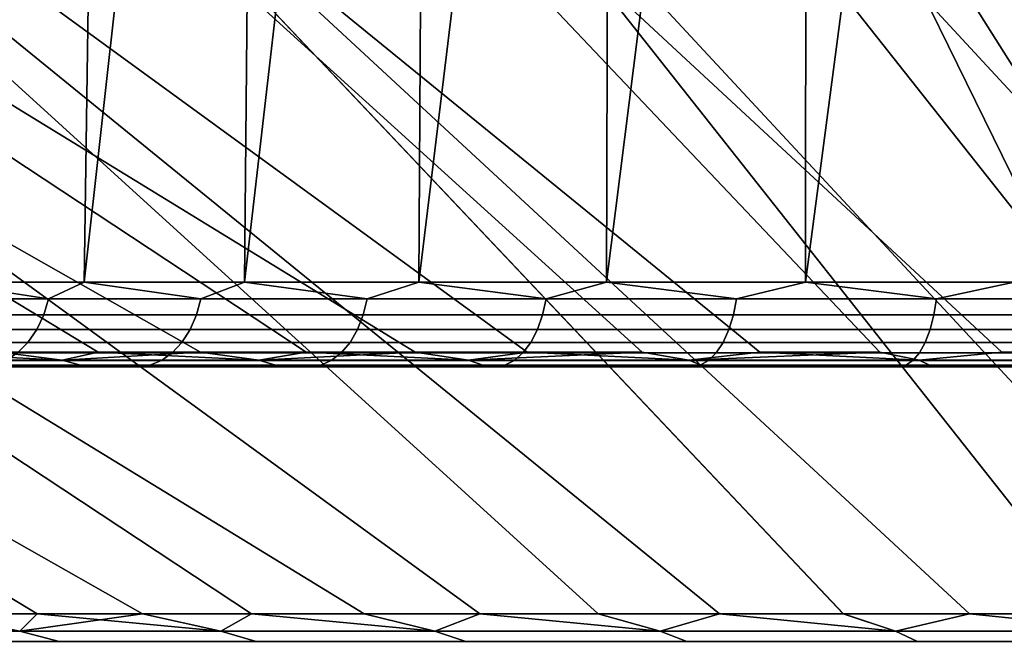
# Model space of a CAD drawing. Header units: metres. Extents: x -109 to 109, y -100 to 76.
# Tile 192 of 256: x -87.33 to -82.03, y 38.85 to 42.17. Entities that reach past the tile are written whole.
import ezdxf

# ---------------------------------------------------------------- set-up
doc = ezdxf.new("R2010")
doc.units = ezdxf.units.M
doc.layers.add('solid_21062310', color=7, linetype='CONTINUOUS')

msp = doc.modelspace()

# ---------------------------------------------------------------- linework, layer by layer
at = {"layer": 'solid_21062310'}
for points in [[(-96.924965, 45.414608, 22.01288), (-95.222832, 45.414608, 23.477686), (-86.90818, 40.378399, 12.403942), (-87.439323, 40.378399, 11.938136)], [(-95.222816, 45.414608, -23.477695), (-96.92495, 45.414608, -22.012892), (-87.439323, 40.378399, -11.938137), (-86.90818, 40.378399, -12.403942)], [(-95.222832, 45.414608, 23.477686), (-86.357216, 40.378399, 12.846137), (-86.90818, 40.378399, 12.403942)], [(-95.222832, 45.414608, 23.477686), (-93.415993, 45.414608, 24.811193), (-85.787491, 40.378399, 13.263879), (-86.357216, 40.378399, 12.846137)], [(-93.415977, 45.414608, -24.811203), (-95.222816, 45.414608, -23.477695), (-86.357216, 40.378399, -12.846137), (-85.787491, 40.378399, -13.263879)], [(-95.222816, 45.414608, -23.477695), (-86.90818, 40.378399, -12.403942), (-86.357216, 40.378399, -12.846137)], [(-93.415993, 45.414608, 24.811193), (-85.200081, 40.378399, 13.656374), (-85.787491, 40.378399, 13.263879)], [(-93.415993, 45.414608, 24.811193), (-91.514557, 45.414608, 26.005945), (-84.596107, 40.378399, 14.022872), (-85.200081, 40.378399, 13.656374)], [(-91.514534, 45.414608, -26.00596), (-93.415977, 45.414608, -24.811203), (-85.200081, 40.378399, -13.656374), (-84.596107, 40.378399, -14.022872)], [(-93.415977, 45.414608, -24.811203), (-85.787491, 40.378399, -13.263879), (-85.200081, 40.378399, -13.656374)], [(-91.514557, 45.414608, 26.005945), (-89.529152, 45.414608, 27.055265), (-83.97673, 40.378399, 14.362676), (-84.596107, 40.378399, 14.022872)], [(-89.529121, 45.414608, -27.055279), (-91.514534, 45.414608, -26.00596), (-84.596107, 40.378399, -14.022872), (-83.97673, 40.378399, -14.362676)], [(-83.724663, 40.335075, 14.329264), (-83.97673, 40.378399, 14.362676), (-89.529152, 45.414608, 27.055265), (-83.343117, 40.378399, 14.675138)], [(-89.529152, 45.414608, 27.055265), (-87.470863, 45.414608, 27.953287), (-82.696487, 40.378399, 14.959662), (-83.343117, 40.378399, 14.675138)], [(-87.470848, 45.414608, -27.953293), (-89.529121, 45.414608, -27.055279), (-83.343117, 40.378399, -14.675138), (-82.696487, 40.378399, -14.959662)], [(-83.724663, 40.335075, -14.329264), (-83.343117, 40.378399, -14.675138), (-89.529121, 45.414608, -27.055279), (-83.97673, 40.378399, -14.362676)], [(-82.483429, 40.335075, 14.890336), (-82.696487, 40.378399, 14.959662), (-87.470863, 45.414608, 27.953287), (-82.038055, 40.378399, 15.215711)], [(-87.470863, 45.414608, 27.953287), (-85.351227, 45.414608, 28.694981), (-81.369087, 40.378399, 15.442795), (-82.038055, 40.378399, 15.215711)], [(-85.351219, 45.414608, -28.694983), (-87.470848, 45.414608, -27.953293), (-82.038055, 40.378399, -15.215711), (-81.369087, 40.378399, -15.442795)], [(-82.483429, 40.335075, -14.890336), (-82.038055, 40.378399, -15.215711), (-87.470848, 45.414608, -27.953293), (-82.696487, 40.378399, -14.959662)], [(-83.182098, 45.414608, 29.276196), (-80.690849, 40.378399, 15.640484), (-81.369087, 40.378399, 15.442795), (-85.351227, 45.414608, 28.694981)], [(-85.351219, 45.414608, -28.694983), (-80.690849, 40.378399, -15.640484), (-80.004631, 40.378399, -15.808399), (-83.182091, 45.414608, -29.276197)], [(-85.351219, 45.414608, -28.694983), (-81.369087, 40.378399, -15.442795), (-80.690849, 40.378399, -15.640484)], [(-83.182098, 45.414608, 29.276196), (-80.004631, 40.378399, 15.808399), (-80.690849, 40.378399, 15.640484)], [(-83.182098, 45.414608, 29.276196), (-80.975609, 45.414608, 29.693687), (-79.311745, 40.378399, 15.946223), (-80.004631, 40.378399, 15.808399)], [(-80.975594, 45.414608, -29.693689), (-83.182091, 45.414608, -29.276197), (-80.004631, 40.378399, -15.808399), (-79.311745, 40.378399, -15.946223)], [(-87.762543, 40.756424, 8.182714), (-86.983711, 40.756424, 9.159338), (-86.924004, 45, 8.656198), (-87.313828, 45, 8.164229)], [(-87.762543, 40.756424, 8.182714), (-87.313828, 45, 8.164229), (-87.679245, 45, 7.656782)], [(-87.762543, 40.756424, -8.182714), (-87.679245, 45, -7.656782), (-87.313828, 45, -8.164229)], [(-86.983711, 40.756424, -9.159338), (-87.762543, 40.756424, -8.182714), (-87.313828, 45, -8.164229), (-86.924004, 45, -8.656198)], [(-86.983711, 40.756424, 9.159338), (-86.120468, 40.756424, 10.062218), (-86.081299, 45, 9.581297), (-86.512314, 45, 9.129586)], [(-86.983711, 40.756424, 9.159338), (-86.512314, 45, 9.129586), (-86.924004, 45, 8.656198)], [(-86.983711, 40.756424, -9.159338), (-86.924004, 45, -8.656198), (-86.512314, 45, -9.129586)], [(-86.120468, 40.756424, -10.062218), (-86.983711, 40.756424, -9.159338), (-86.512314, 45, -9.129586), (-86.081299, 45, -9.581297)], [(-86.120468, 40.756424, 10.062218), (-85.179764, 40.756424, 10.884083), (-85.156197, 45, 10.424006), (-85.629585, 45, 10.012316)], [(-86.120468, 40.756424, 10.062218), (-85.629585, 45, 10.012316), (-86.081299, 45, 9.581297)], [(-86.120468, 40.756424, -10.062218), (-86.081299, 45, -9.581297), (-85.629585, 45, -10.012316)], [(-85.179771, 40.756424, -10.884083), (-86.120468, 40.756424, -10.062218), (-85.629585, 45, -10.012316), (-85.156197, 45, -10.424006)], [(-85.179771, 40.756424, -10.884083), (-85.156197, 45, -10.424006), (-84.66423, 45, -10.813828)], [(-84.169182, 40.756424, -11.618315), (-85.179771, 40.756424, -10.884083), (-84.66423, 45, -10.813828), (-84.156784, 45, -11.179244)], [(-85.179764, 40.756424, 10.884083), (-84.169182, 40.756424, 11.618315), (-84.156784, 45, 11.179244), (-84.66423, 45, 10.813828)], [(-85.179764, 40.756424, 10.884083), (-84.66423, 45, 10.813828), (-85.156197, 45, 10.424006)], [(-84.169182, 40.756424, 11.618315), (-83.096855, 40.756424, 12.259004), (-83.09391, 45, 11.836864), (-83.634361, 45, 11.519521)], [(-84.169182, 40.756424, 11.618315), (-83.634361, 45, 11.519521), (-84.156784, 45, 11.179244)], [(-84.169182, 40.756424, -11.618315), (-84.156784, 45, -11.179244), (-83.634361, 45, -11.519521)], [(-83.096855, 40.756424, -12.259003), (-84.169182, 40.756424, -11.618315), (-83.634361, 45, -11.519521), (-83.09391, 45, -11.836864)], [(-83.096855, 40.756424, 12.259004), (-81.971405, 40.756424, 12.800989), (-81.971985, 45, 12.39588), (-82.53862, 45, 12.129605)], [(-83.096855, 40.756424, 12.259004), (-82.53862, 45, 12.129605), (-83.09391, 45, 11.836864)], [(-83.096855, 40.756424, -12.259003), (-83.09391, 45, -11.836864), (-82.53862, 45, -12.129605)], [(-81.971405, 40.756424, -12.800989), (-83.096855, 40.756424, -12.259003), (-82.53862, 45, -12.129605), (-81.971985, 45, -12.39588)], [(-97.273949, 44.00507, -22.388929), (-95.542732, 44.00507, -23.878763), (-87.237915, 38.968861, -12.79697), (-87.785896, 38.968861, -12.31641)], [(-95.542717, 44.00507, 23.878775), (-97.273933, 44.00507, 22.388941), (-87.785889, 38.968861, 12.316417), (-87.237907, 38.968861, 12.796976)], [(-95.542732, 44.00507, -23.878763), (-86.669502, 38.968861, -13.253171), (-87.237915, 38.968861, -12.79697)], [(-95.542732, 44.00507, -23.878763), (-93.705017, 44.00507, -25.23506), (-86.081734, 38.968861, -13.684143), (-86.669502, 38.968861, -13.253171)], [(-93.705002, 44.00507, 25.235071), (-95.542717, 44.00507, 23.878775), (-86.669495, 38.968861, 13.253177), (-86.081718, 38.968861, 13.684149)], [(-95.542717, 44.00507, 23.878775), (-87.237907, 38.968861, 12.796976), (-86.669495, 38.968861, 13.253177)], [(-93.705017, 44.00507, -25.23506), (-85.475716, 38.968861, -14.089068), (-86.081734, 38.968861, -13.684143)], [(-93.705017, 44.00507, -25.23506), (-91.771088, 44.00507, -26.450235), (-84.852615, 38.968861, -14.467174), (-85.475716, 38.968861, -14.089068)], [(-91.771072, 44.00507, 26.450243), (-93.705002, 44.00507, 25.235071), (-85.475708, 38.968861, 14.089073), (-84.852608, 38.968861, 14.467178)], [(-93.705002, 44.00507, 25.235071), (-86.081718, 38.968861, 13.684149), (-85.475708, 38.968861, 14.089073)], [(-91.771088, 44.00507, -26.450235), (-89.751755, 44.00507, -27.517487), (-84.213615, 38.968861, -14.81774), (-84.852615, 38.968861, -14.467174)], [(-89.751732, 44.00507, 27.517494), (-91.771072, 44.00507, 26.450243), (-84.852608, 38.968861, 14.467178), (-84.213608, 38.968861, 14.817744)], [(-89.751755, 44.00507, -27.517487), (-83.559937, 38.968861, -15.1401), (-84.213615, 38.968861, -14.81774)], [(-89.751755, 44.00507, -27.517487), (-87.65831, 44.00507, -28.430847), (-82.892815, 38.968861, -15.43364), (-83.559937, 38.968861, -15.1401)], [(-87.658295, 44.00507, 28.430853), (-89.751732, 44.00507, 27.517494), (-83.559929, 38.968861, 15.140104), (-82.892807, 38.968861, 15.433643)], [(-89.751732, 44.00507, 27.517494), (-84.213608, 38.968861, 14.817744), (-83.559929, 38.968861, 15.140104)], [(-87.65831, 44.00507, -28.430847), (-82.213524, 38.968861, -15.697801), (-82.892815, 38.968861, -15.43364)], [(-87.65831, 44.00507, -28.430847), (-85.502472, 44.00507, -29.185209), (-81.523361, 38.968861, -15.932079), (-82.213524, 38.968861, -15.697801)], [(-85.502457, 44.00507, 29.185215), (-87.658295, 44.00507, 28.430853), (-82.213516, 38.968861, 15.697803), (-81.523354, 38.968861, 15.932083)], [(-87.658295, 44.00507, 28.430853), (-82.892807, 38.968861, 15.433643), (-82.213516, 38.968861, 15.697803)], [(-83.29628, 44.00507, -29.77636), (-80.823631, 38.968861, -16.136032), (-81.523361, 38.968861, -15.932079), (-85.502472, 44.00507, -29.185209)], [(-85.502457, 44.00507, 29.185215), (-80.823624, 38.968861, 16.136034), (-80.115669, 38.968861, 16.309269), (-83.296265, 44.00507, 29.776363)], [(-85.502457, 44.00507, 29.185215), (-81.523354, 38.968861, 15.932083), (-80.823624, 38.968861, 16.136034)], [(-83.29628, 44.00507, -29.77636), (-80.115677, 38.968861, -16.309267), (-80.823631, 38.968861, -16.136032)], [(-83.29628, 44.00507, -29.77636), (-81.052078, 44.00507, -30.200985), (-79.400833, 38.968861, -16.451458), (-80.115677, 38.968861, -16.309267)], [(-81.052063, 44.00507, 30.200989), (-83.296265, 44.00507, 29.776363), (-80.115669, 38.968861, 16.309269), (-79.400826, 38.968861, 16.45146)], [(-87.917213, 40.665329, -7.994416), (-87.762543, 40.756424, -8.182714), (-87.177002, 40.665329, -8.959071)], [(-87.177002, 40.665329, 8.959071), (-87.762543, 40.756424, 8.182714), (-87.917213, 40.665329, 7.994416)], [(-87.177002, 40.665329, -8.959071), (-87.762543, 40.756424, -8.182714), (-86.983711, 40.756424, -9.159338)], [(-87.177002, 40.665329, 8.959071), (-86.983711, 40.756424, 9.159338), (-87.762543, 40.756424, 8.182714)], [(-87.177002, 40.665329, -8.959071), (-86.983711, 40.756424, -9.159338), (-86.355537, 40.665329, -9.855541)], [(-86.355537, 40.665329, 9.855541), (-86.983711, 40.756424, 9.159338), (-87.177002, 40.665329, 8.959071)], [(-86.355537, 40.665329, -9.855541), (-86.983711, 40.756424, -9.159338), (-86.120468, 40.756424, -10.062218)], [(-86.355537, 40.665329, 9.855541), (-86.120468, 40.756424, 10.062218), (-86.983711, 40.756424, 9.159338)], [(-86.355537, 40.665329, -9.855541), (-86.120468, 40.756424, -10.062218), (-85.459068, 40.665329, -10.677005)], [(-85.459068, 40.665329, 10.677005), (-86.120468, 40.756424, 10.062218), (-86.355537, 40.665329, 9.855541)], [(-85.459068, 40.665329, -10.677005), (-86.120468, 40.756424, -10.062218), (-85.179771, 40.756424, -10.884083)], [(-85.459068, 40.665329, 10.677005), (-85.179764, 40.756424, 10.884083), (-86.120468, 40.756424, 10.062218)], [(-85.459068, 40.665329, -10.677005), (-85.179771, 40.756424, -10.884083), (-84.494415, 40.665329, -11.41721)], [(-84.494415, 40.665329, 11.41721), (-85.179764, 40.756424, 10.884083), (-85.459068, 40.665329, 10.677005)], [(-84.494415, 40.665329, -11.41721), (-85.179771, 40.756424, -10.884083), (-84.169182, 40.756424, -11.618315)], [(-84.494415, 40.665329, 11.41721), (-84.169182, 40.756424, 11.618315), (-85.179764, 40.756424, 10.884083)], [(-84.494415, 40.665329, -11.41721), (-84.169182, 40.756424, -11.618315), (-83.468918, 40.665329, -12.070523)], [(-83.468918, 40.665329, 12.070523), (-84.169182, 40.756424, 11.618315), (-84.494415, 40.665329, 11.41721)], [(-83.468918, 40.665329, -12.070523), (-84.169182, 40.756424, -11.618315), (-83.096855, 40.756424, -12.259003)], [(-83.468918, 40.665329, 12.070523), (-83.096855, 40.756424, 12.259004), (-84.169182, 40.756424, 11.618315)], [(-83.468918, 40.665329, -12.070523), (-83.096855, 40.756424, -12.259003), (-82.390388, 40.665329, -12.631972)], [(-82.390388, 40.665329, 12.631972), (-83.096855, 40.756424, 12.259004), (-83.468918, 40.665329, 12.070523)], [(-82.390388, 40.665329, -12.631972), (-83.096855, 40.756424, -12.259003), (-81.971405, 40.756424, -12.800989)], [(-82.390388, 40.665329, 12.631972), (-81.971405, 40.756424, 12.800989), (-83.096855, 40.756424, 12.259004)], [(-82.390388, 40.665329, -12.631972), (-81.971405, 40.756424, -12.800989), (-81.267021, 40.665329, -13.097285)], [(-81.267021, 40.665329, 13.097285), (-81.971405, 40.756424, 12.800989), (-82.390388, 40.665329, 12.631972)], [(-87.202385, 40.578773, -8.980365), (-87.944344, 40.578773, -8.013417), (-87.917213, 40.665329, -7.994416), (-87.177002, 40.665329, -8.959071)], [(-87.944344, 40.578773, 8.013417), (-87.202385, 40.578773, 8.980365), (-87.177002, 40.665329, 8.959071), (-87.917213, 40.665329, 7.994416)], [(-86.378967, 40.578773, -9.878965), (-87.202385, 40.578773, -8.980365), (-87.177002, 40.665329, -8.959071), (-86.355537, 40.665329, -9.855541)], [(-87.202385, 40.578773, 8.980365), (-86.378967, 40.578773, 9.878965), (-86.355537, 40.665329, 9.855541), (-87.177002, 40.665329, 8.959071)], [(-85.480362, 40.578773, -10.702381), (-86.378967, 40.578773, -9.878965), (-86.355537, 40.665329, -9.855541), (-85.459068, 40.665329, -10.677005)], [(-86.378967, 40.578773, 9.878965), (-85.480362, 40.578773, 10.702381), (-85.459068, 40.665329, 10.677005), (-86.355537, 40.665329, 9.855541)], [(-84.51342, 40.578773, -11.444346), (-85.480362, 40.578773, -10.702381), (-85.459068, 40.665329, -10.677005), (-84.494415, 40.665329, -11.41721)], [(-85.480362, 40.578773, 10.702381), (-84.51342, 40.578773, 11.444346), (-84.494415, 40.665329, 11.41721), (-85.459068, 40.665329, 10.677005)], [(-83.485481, 40.578773, -12.099213), (-84.51342, 40.578773, -11.444346), (-84.494415, 40.665329, -11.41721), (-83.468918, 40.665329, -12.070523)], [(-84.51342, 40.578773, 11.444346), (-83.485481, 40.578773, 12.099213), (-83.468918, 40.665329, 12.070523), (-84.494415, 40.665329, 11.41721)], [(-82.404388, 40.578773, -12.661996), (-83.485481, 40.578773, -12.099213), (-83.468918, 40.665329, -12.070523), (-82.390388, 40.665329, -12.631972)], [(-83.485481, 40.578773, 12.099213), (-82.404388, 40.578773, 12.661996), (-82.390388, 40.665329, 12.631972), (-83.468918, 40.665329, 12.070523)], [(-81.278351, 40.578773, -13.128414), (-82.404388, 40.578773, -12.661996), (-82.390388, 40.665329, -12.631972), (-81.267021, 40.665329, -13.097285)], [(-82.404388, 40.578773, 12.661996), (-81.278351, 40.578773, 13.128414), (-81.267021, 40.665329, 13.097285), (-82.390388, 40.665329, 12.631972)], [(-87.239563, 40.499817, -9.011561), (-87.9841, 40.499817, -8.041255), (-87.944344, 40.578773, -8.013417), (-87.202385, 40.578773, -8.980365)], [(-87.9841, 40.499817, 8.041255), (-87.239563, 40.499817, 9.011561), (-87.202385, 40.578773, 8.980365), (-87.944344, 40.578773, 8.013417)], [(-86.413284, 40.499817, -9.913283), (-87.239563, 40.499817, -9.011561), (-87.202385, 40.578773, -8.980365), (-86.378967, 40.578773, -9.878965)], [(-87.239563, 40.499817, 9.011561), (-86.413284, 40.499817, 9.913283), (-86.378967, 40.578773, 9.878965), (-87.202385, 40.578773, 8.980365)], [(-85.511559, 40.499817, -10.73956), (-86.413284, 40.499817, -9.913283), (-86.378967, 40.578773, -9.878965), (-85.480362, 40.578773, -10.702381)], [(-85.480362, 40.578773, 10.702381), (-86.378967, 40.578773, 9.878965), (-86.413284, 40.499817, 9.913283), (-85.511559, 40.499817, 10.73956)], [(-84.541252, 40.499817, -11.484102), (-85.511559, 40.499817, -10.73956), (-85.480362, 40.578773, -10.702381), (-84.51342, 40.578773, -11.444346)], [(-84.51342, 40.578773, 11.444346), (-85.480362, 40.578773, 10.702381), (-85.511559, 40.499817, 10.73956), (-84.541252, 40.499817, 11.484102)], [(-83.50975, 40.499817, -12.141243), (-84.541252, 40.499817, -11.484102), (-84.51342, 40.578773, -11.444346), (-83.485481, 40.578773, -12.099213)], [(-83.485481, 40.578773, 12.099213), (-84.51342, 40.578773, 11.444346), (-84.541252, 40.499817, 11.484102), (-83.50975, 40.499817, 12.141243)], [(-83.485481, 40.578773, -12.099213), (-82.404388, 40.578773, -12.661996), (-82.424896, 40.499817, -12.705982), (-83.50975, 40.499817, -12.141243)], [(-82.404388, 40.578773, 12.661996), (-83.485481, 40.578773, 12.099213), (-83.50975, 40.499817, 12.141243), (-82.424896, 40.499817, 12.705982)], [(-82.404388, 40.578773, -12.661996), (-81.278351, 40.578773, -13.128414), (-81.294952, 40.499817, -13.174021), (-82.424896, 40.499817, -12.705982)], [(-81.278351, 40.578773, 13.128414), (-82.404388, 40.578773, 12.661996), (-82.424896, 40.499817, 12.705982), (-81.294952, 40.499817, 13.174021)], [(-87.287262, 40.431175, -9.051589), (-88.03511, 40.431175, -8.076973), (-87.9841, 40.499817, -8.041255), (-87.239563, 40.499817, -9.011561)], [(-88.03511, 40.431175, 8.076973), (-87.287262, 40.431175, 9.051589), (-87.239563, 40.499817, 9.011561), (-87.9841, 40.499817, 8.041255)], [(-86.457314, 40.431175, -9.957316), (-87.287262, 40.431175, -9.051589), (-87.239563, 40.499817, -9.011561), (-86.413284, 40.499817, -9.913283)], [(-87.287262, 40.431175, 9.051589), (-86.457314, 40.431175, 9.957316), (-86.413284, 40.499817, 9.913283), (-87.239563, 40.499817, 9.011561)], [(-85.55159, 40.431175, -10.787264), (-86.457314, 40.431175, -9.957316), (-86.413284, 40.499817, -9.913283), (-85.511559, 40.499817, -10.73956)], [(-86.457314, 40.431175, 9.957316), (-85.55159, 40.431175, 10.787264), (-85.511559, 40.499817, 10.73956), (-86.413284, 40.499817, 9.913283)], [(-84.576973, 40.431175, -11.535112), (-85.55159, 40.431175, -10.787264), (-85.511559, 40.499817, -10.73956), (-84.541252, 40.499817, -11.484102)], [(-85.55159, 40.431175, 10.787264), (-84.576973, 40.431175, 11.535112), (-84.541252, 40.499817, 11.484102), (-85.511559, 40.499817, 10.73956)], [(-83.540886, 40.431175, -12.195172), (-84.576973, 40.431175, -11.535112), (-84.541252, 40.499817, -11.484102), (-83.50975, 40.499817, -12.141243)], [(-84.576973, 40.431175, 11.535112), (-83.540886, 40.431175, 12.195172), (-83.50975, 40.499817, 12.141243), (-84.541252, 40.499817, 11.484102)], [(-82.451218, 40.431175, -12.76242), (-83.540886, 40.431175, -12.195172), (-83.50975, 40.499817, -12.141243), (-82.424896, 40.499817, -12.705982)], [(-83.540886, 40.431175, 12.195172), (-82.451218, 40.431175, 12.76242), (-82.424896, 40.499817, 12.705982), (-83.50975, 40.499817, 12.141243)], [(-81.316246, 40.431175, -13.232537), (-82.451218, 40.431175, -12.76242), (-82.424896, 40.499817, -12.705982), (-81.294952, 40.499817, -13.174021)], [(-82.451218, 40.431175, 12.76242), (-81.316246, 40.431175, 13.232537), (-81.294952, 40.499817, 13.174021), (-82.424896, 40.499817, 12.705982)], [(-87.343849, 40.375202, -9.099072), (-88.095627, 40.375202, -8.119344), (-88.03511, 40.431175, -8.076973), (-87.287262, 40.431175, -9.051589)], [(-88.095627, 40.375202, 8.119344), (-87.343849, 40.375202, 9.099072), (-87.287262, 40.431175, 9.051589), (-88.03511, 40.431175, 8.076973)], [(-86.509552, 40.375202, -10.009551), (-87.343849, 40.375202, -9.099072), (-87.287262, 40.431175, -9.051589), (-86.457314, 40.431175, -9.957316)], [(-87.343849, 40.375202, 9.099072), (-86.509552, 40.375202, 10.009551), (-86.457314, 40.431175, 9.957316), (-87.287262, 40.431175, 9.051589)], [(-85.599075, 40.375202, -10.843852), (-86.509552, 40.375202, -10.009551), (-86.457314, 40.431175, -9.957316), (-85.55159, 40.431175, -10.787264)], [(-86.509552, 40.375202, 10.009551), (-85.599075, 40.375202, 10.843852), (-85.55159, 40.431175, 10.787264), (-86.457314, 40.431175, 9.957316)], [(-84.619347, 40.375202, -11.595624), (-85.599075, 40.375202, -10.843852), (-85.55159, 40.431175, -10.787264), (-84.576973, 40.431175, -11.535112)], [(-85.599075, 40.375202, 10.843852), (-84.619347, 40.375202, 11.595624), (-84.576973, 40.431175, 11.535112), (-85.55159, 40.431175, 10.787264)], [(-83.57782, 40.375202, -12.259147), (-84.619347, 40.375202, -11.595624), (-84.576973, 40.431175, -11.535112), (-83.540886, 40.431175, -12.195172)], [(-84.619347, 40.375202, 11.595624), (-83.57782, 40.375202, 12.259147), (-83.540886, 40.431175, 12.195172), (-84.576973, 40.431175, 11.535112)], [(-82.482437, 40.375202, -12.82937), (-83.57782, 40.375202, -12.259147), (-83.540886, 40.431175, -12.195172), (-82.451218, 40.431175, -12.76242)], [(-83.57782, 40.375202, 12.259147), (-82.482437, 40.375202, 12.82937), (-82.451218, 40.431175, 12.76242), (-83.540886, 40.431175, 12.195172)], [(-81.341515, 40.375202, -13.301953), (-82.482437, 40.375202, -12.82937), (-82.451218, 40.431175, -12.76242), (-81.316246, 40.431175, -13.232537)], [(-82.482437, 40.375202, 12.82937), (-81.341515, 40.375202, 13.301953), (-81.316246, 40.431175, 13.232537), (-82.451218, 40.431175, 12.76242)], [(-88.085617, 40.335075, -11.103917), (-87.102203, 40.335075, -12.046444), (-87.949646, 40.378399, -11.449607)], [(-87.102203, 40.335075, 12.046444), (-88.085617, 40.335075, 11.103917), (-87.439323, 40.378399, 11.938136)], [(-87.102203, 40.335075, -12.046444), (-88.085617, 40.335075, -11.103917), (-87.978027, 40.308788, -11.000799), (-87.003746, 40.308788, -11.934573)], [(-88.085617, 40.335075, 11.103917), (-87.102203, 40.335075, 12.046444), (-87.003746, 40.308788, 11.934573), (-87.978027, 40.308788, 11.000799)], [(-87.102203, 40.335075, -12.046444), (-87.439323, 40.378399, -11.938137), (-87.949646, 40.378399, -11.449607)], [(-86.631226, 40.308472, -10.131227), (-87.47567, 40.308472, -9.209681), (-87.407379, 40.333828, -9.15238), (-86.568192, 40.333828, -10.068193)], [(-87.47567, 40.308472, 9.209681), (-86.631226, 40.308472, 10.131227), (-86.568192, 40.333828, 10.068193), (-87.407379, 40.333828, 9.15238)], [(-87.102203, 40.335075, -12.046444), (-86.90818, 40.378399, -12.403942), (-87.439323, 40.378399, -11.938137)], [(-87.102203, 40.335075, 12.046444), (-87.439323, 40.378399, 11.938136), (-86.90818, 40.378399, 12.403942)], [(-87.343849, 40.375202, -9.099072), (-86.509552, 40.375202, -10.009551), (-86.568192, 40.333828, -10.068193), (-87.407379, 40.333828, -9.15238)], [(-87.407379, 40.333828, 9.15238), (-86.568192, 40.333828, 10.068193), (-86.509552, 40.375202, 10.009551), (-87.343849, 40.375202, 9.099072)], [(-87.102203, 40.335075, -12.046444), (-86.042397, 40.335075, -12.902176), (-86.90818, 40.378399, -12.403942)], [(-87.102203, 40.335075, 12.046444), (-86.90818, 40.378399, 12.403942), (-86.357216, 40.378399, 12.846137)], [(-86.042397, 40.335075, 12.902176), (-87.102203, 40.335075, 12.046444), (-86.357216, 40.378399, 12.846137)], [(-86.042397, 40.335075, -12.902176), (-87.102203, 40.335075, -12.046444), (-87.003746, 40.308788, -11.934573), (-85.953781, 40.308788, -12.782359)], [(-87.102203, 40.335075, 12.046444), (-86.042397, 40.335075, 12.902176), (-85.953781, 40.308788, 12.782359), (-87.003746, 40.308788, 11.934573)], [(-86.042397, 40.335075, -12.902176), (-86.357216, 40.378399, -12.846137), (-86.90818, 40.378399, -12.403942)], [(-85.709679, 40.308472, -10.97567), (-86.631226, 40.308472, -10.131227), (-86.568192, 40.333828, -10.068193), (-85.652382, 40.333828, -10.907382)], [(-86.631226, 40.308472, 10.131227), (-85.709679, 40.308472, 10.97567), (-85.652382, 40.333828, 10.907382), (-86.568192, 40.333828, 10.068193)], [(-85.652382, 40.333828, -10.907382), (-86.568192, 40.333828, -10.068193), (-86.509552, 40.375202, -10.009551), (-85.599075, 40.375202, -10.843852)], [(-86.568192, 40.333828, 10.068193), (-85.652382, 40.333828, 10.907382), (-85.599075, 40.375202, 10.843852), (-86.509552, 40.375202, 10.009551)], [(-86.042397, 40.335075, -12.902176), (-85.787491, 40.378399, -13.263879), (-86.357216, 40.378399, -12.846137)], [(-86.042397, 40.335075, 12.902176), (-86.357216, 40.378399, 12.846137), (-85.787491, 40.378399, 13.263879)], [(-86.042397, 40.335075, -12.902176), (-84.913841, 40.335075, -13.664948), (-85.787491, 40.378399, -13.263879)], [(-86.042397, 40.335075, 12.902176), (-85.787491, 40.378399, 13.263879), (-85.200081, 40.378399, 13.656374)], [(-84.913841, 40.335075, 13.664948), (-86.042397, 40.335075, 12.902176), (-85.200081, 40.378399, 13.656374)], [(-84.913841, 40.335075, -13.664948), (-86.042397, 40.335075, -12.902176), (-85.953781, 40.308788, -12.782359), (-84.835709, 40.308788, -13.538047)], [(-86.042397, 40.335075, 12.902176), (-84.913841, 40.335075, 13.664948), (-84.835709, 40.308788, 13.538047), (-85.953781, 40.308788, 12.782359)], [(-84.913841, 40.335075, -13.664948), (-85.200081, 40.378399, -13.656374), (-85.787491, 40.378399, -13.263879)], [(-84.71804, 40.308472, -11.73658), (-85.709679, 40.308472, -10.97567), (-85.652382, 40.333828, -10.907382), (-84.666908, 40.333828, -11.663558)], [(-85.709679, 40.308472, 10.97567), (-84.71804, 40.308472, 11.73658), (-84.666908, 40.333828, 11.663558), (-85.652382, 40.333828, 10.907382)], [(-84.666908, 40.333828, -11.663558), (-85.652382, 40.333828, -10.907382), (-85.599075, 40.375202, -10.843852), (-84.619347, 40.375202, -11.595624)], [(-85.652382, 40.333828, 10.907382), (-84.666908, 40.333828, 11.663558), (-84.619347, 40.375202, 11.595624), (-85.599075, 40.375202, 10.843852)], [(-84.913841, 40.335075, -13.664948), (-84.596107, 40.378399, -14.022872), (-85.200081, 40.378399, -13.656374)], [(-84.913841, 40.335075, 13.664948), (-85.200081, 40.378399, 13.656374), (-84.596107, 40.378399, 14.022872)], [(-84.913841, 40.335075, -13.664948), (-83.724663, 40.335075, -14.329264), (-84.596107, 40.378399, -14.022872)], [(-84.913841, 40.335075, 13.664948), (-84.596107, 40.378399, 14.022872), (-83.97673, 40.378399, 14.362676)], [(-83.724663, 40.335075, 14.329264), (-84.913841, 40.335075, 13.664948), (-83.97673, 40.378399, 14.362676)], [(-83.724663, 40.335075, -14.329264), (-84.913841, 40.335075, -13.664948), (-84.835709, 40.308788, -13.538047), (-83.65757, 40.308788, -14.196194)], [(-84.913841, 40.335075, 13.664948), (-83.724663, 40.335075, 14.329264), (-83.65757, 40.308788, 14.196194), (-84.835709, 40.308788, 13.538047)], [(-83.663857, 40.308472, -12.408169), (-84.71804, 40.308472, -11.73658), (-84.666908, 40.333828, -11.663558), (-83.619286, 40.333828, -12.330968)], [(-84.71804, 40.308472, 11.73658), (-83.663857, 40.308472, 12.408169), (-83.619286, 40.333828, 12.330968), (-84.666908, 40.333828, 11.663558)], [(-83.619286, 40.333828, -12.330968), (-84.666908, 40.333828, -11.663558), (-84.619347, 40.375202, -11.595624), (-83.57782, 40.375202, -12.259147)], [(-84.666908, 40.333828, 11.663558), (-83.619286, 40.333828, 12.330968), (-83.57782, 40.375202, 12.259147), (-84.619347, 40.375202, 11.595624)], [(-83.724663, 40.335075, -14.329264), (-83.97673, 40.378399, -14.362676), (-84.596107, 40.378399, -14.022872)], [(-83.724663, 40.335075, -14.329264), (-82.483429, 40.335075, -14.890336), (-83.343117, 40.378399, -14.675138)], [(-83.724663, 40.335075, 14.329264), (-83.343117, 40.378399, 14.675138), (-82.696487, 40.378399, 14.959662)], [(-82.483429, 40.335075, 14.890336), (-83.724663, 40.335075, 14.329264), (-82.696487, 40.378399, 14.959662)], [(-82.483429, 40.335075, -14.890336), (-83.724663, 40.335075, -14.329264), (-83.65757, 40.308788, -14.196194), (-82.427864, 40.308788, -14.752056)], [(-83.724663, 40.335075, 14.329264), (-82.483429, 40.335075, 14.890336), (-82.427864, 40.308788, 14.752056), (-83.65757, 40.308788, 14.196194)], [(-82.555153, 40.308472, -12.985323), (-83.663857, 40.308472, -12.408169), (-83.619286, 40.333828, -12.330968), (-82.517479, 40.333828, -12.904531)], [(-83.663857, 40.308472, 12.408169), (-82.555153, 40.308472, 12.985323), (-82.517479, 40.333828, 12.904531), (-83.619286, 40.333828, 12.330968)], [(-82.517479, 40.333828, -12.904531), (-83.619286, 40.333828, -12.330968), (-83.57782, 40.375202, -12.259147), (-82.482437, 40.375202, -12.82937)], [(-82.482437, 40.375202, 12.82937), (-83.57782, 40.375202, 12.259147), (-83.619286, 40.333828, 12.330968), (-82.517479, 40.333828, 12.904531)], [(-82.483429, 40.335075, -14.890336), (-82.696487, 40.378399, -14.959662), (-83.343117, 40.378399, -14.675138)], [(-81.400368, 40.308472, -13.463652), (-82.555153, 40.308472, -12.985323), (-82.517479, 40.333828, -12.904531), (-81.369881, 40.333828, -13.379885)], [(-81.369881, 40.333828, 13.379885), (-82.517479, 40.333828, 12.904531), (-82.555153, 40.308472, 12.985323), (-81.400368, 40.308472, 13.463652)], [(-81.369881, 40.333828, -13.379885), (-82.517479, 40.333828, -12.904531), (-82.482437, 40.375202, -12.82937), (-81.341515, 40.375202, -13.301953)], [(-81.341515, 40.375202, 13.301953), (-82.482437, 40.375202, 12.82937), (-82.517479, 40.333828, 12.904531), (-81.369881, 40.333828, 13.379885)], [(-82.483429, 40.335075, -14.890336), (-81.199081, 40.335075, -15.344124), (-82.038055, 40.378399, -15.215711)], [(-81.199081, 40.335075, 15.344124), (-82.483429, 40.335075, 14.890336), (-82.038055, 40.378399, 15.215711), (-81.369087, 40.378399, 15.442795)], [(-81.199081, 40.335075, -15.344124), (-82.483429, 40.335075, -14.890336), (-82.427864, 40.308788, -14.752056), (-81.155449, 40.308788, -15.20163)], [(-82.483429, 40.335075, 14.890336), (-81.199081, 40.335075, 15.344124), (-81.155449, 40.308788, 15.20163), (-82.427864, 40.308788, 14.752056)], [(-81.199081, 40.335075, -15.344124), (-81.369087, 40.378399, -15.442795), (-82.038055, 40.378399, -15.215711)], [(-87.362526, 40.299999, 9.482691), (-88.558548, 40.299999, 10.127753), (-87.63224, 40.299999, 11.137892), (-86.469566, 40.299999, 10.417103)], [(-87.362549, 40.299999, -9.482672), (-86.469589, 40.299999, -10.417086), (-87.632233, 40.299999, -11.1379), (-88.55854, 40.299999, -10.127761)], [(-87.003746, 40.308788, 11.934573), (-87.63224, 40.299999, 11.137892), (-87.978027, 40.308788, 11.000799)], [(-87.978027, 40.308788, -11.000799), (-87.632233, 40.299999, -11.1379), (-87.003746, 40.308788, -11.934573)], [(-87.003746, 40.308788, 11.934573), (-86.617027, 40.299999, 12.067459), (-87.63224, 40.299999, 11.137892)], [(-86.469566, 40.299999, 10.417103), (-87.63224, 40.299999, 11.137892), (-86.617027, 40.299999, 12.067459), (-85.49353, 40.299999, 11.270837)], [(-87.003746, 40.308788, -11.934573), (-87.632233, 40.299999, -11.1379), (-86.61702, 40.299999, -12.067467)], [(-85.493546, 40.299999, -11.270823), (-84.448311, 40.299999, -12.030505), (-86.61702, 40.299999, -12.067467), (-87.632233, 40.299999, -11.1379)], [(-86.469589, 40.299999, -10.417086), (-85.493546, 40.299999, -11.270823), (-87.632233, 40.299999, -11.1379)], [(-87.47567, 40.308472, -9.209681), (-86.631226, 40.308472, -10.131227), (-87.362549, 40.299999, -9.482672)], [(-86.631226, 40.308472, 10.131227), (-87.47567, 40.308472, 9.209681), (-87.362526, 40.299999, 9.482691)], [(-86.631226, 40.308472, -10.131227), (-86.469589, 40.299999, -10.417086), (-87.362549, 40.299999, -9.482672)], [(-86.631226, 40.308472, 10.131227), (-87.362526, 40.299999, 9.482691), (-86.469566, 40.299999, 10.417103)], [(-85.953781, 40.308788, 12.782359), (-86.617027, 40.299999, 12.067459), (-87.003746, 40.308788, 11.934573)], [(-87.003746, 40.308788, -11.934573), (-86.61702, 40.299999, -12.067467), (-85.953781, 40.308788, -12.782359)], [(-86.631226, 40.308472, -10.131227), (-85.709679, 40.308472, -10.97567), (-86.469589, 40.299999, -10.417086)], [(-85.709679, 40.308472, 10.97567), (-86.631226, 40.308472, 10.131227), (-86.469566, 40.299999, 10.417103)], [(-85.953781, 40.308788, 12.782359), (-85.529747, 40.299999, 12.901369), (-86.617027, 40.299999, 12.067459)], [(-84.448296, 40.299999, 12.030519), (-86.617027, 40.299999, 12.067459), (-85.529747, 40.299999, 12.901369), (-83.335114, 40.299999, 12.69628)], [(-84.448296, 40.299999, 12.030519), (-85.49353, 40.299999, 11.270837), (-86.617027, 40.299999, 12.067459)], [(-85.953781, 40.308788, -12.782359), (-86.61702, 40.299999, -12.067467), (-85.529739, 40.299999, -12.901376)], [(-84.448311, 40.299999, -12.030505), (-83.335136, 40.299999, -12.696268), (-85.529739, 40.299999, -12.901376), (-86.61702, 40.299999, -12.067467)], [(-85.709679, 40.308472, -10.97567), (-85.493546, 40.299999, -11.270823), (-86.469589, 40.299999, -10.417086)], [(-85.709679, 40.308472, 10.97567), (-86.469566, 40.299999, 10.417103), (-85.49353, 40.299999, 11.270837)], [(-84.835709, 40.308788, 13.538047), (-85.529747, 40.299999, 12.901369), (-85.953781, 40.308788, 12.782359)], [(-85.953781, 40.308788, -12.782359), (-85.529739, 40.299999, -12.901376), (-84.835709, 40.308788, -13.538047)], [(-85.709679, 40.308472, -10.97567), (-84.71804, 40.308472, -11.73658), (-85.493546, 40.299999, -11.270823)], [(-84.71804, 40.308472, 11.73658), (-85.709679, 40.308472, 10.97567), (-85.49353, 40.299999, 11.270837)], [(-84.835709, 40.308788, 13.538047), (-84.36898, 40.299999, 13.640207), (-85.529747, 40.299999, 12.901369)], [(-83.335114, 40.299999, 12.69628), (-85.529747, 40.299999, 12.901369), (-84.36898, 40.299999, 13.640207), (-82.171196, 40.299999, 13.256965)], [(-84.835709, 40.308788, -13.538047), (-85.529739, 40.299999, -12.901376), (-84.368973, 40.299999, -13.640214)], [(-83.335136, 40.299999, -12.696268), (-82.171219, 40.299999, -13.256955), (-84.368973, 40.299999, -13.640214), (-85.529739, 40.299999, -12.901376)], [(-84.71804, 40.308472, -11.73658), (-84.448311, 40.299999, -12.030505), (-85.493546, 40.299999, -11.270823)], [(-84.71804, 40.308472, 11.73658), (-85.49353, 40.299999, 11.270837), (-84.448296, 40.299999, 12.030519)], [(-83.65757, 40.308788, 14.196194), (-84.36898, 40.299999, 13.640207), (-84.835709, 40.308788, 13.538047)], [(-84.835709, 40.308788, -13.538047), (-84.368973, 40.299999, -13.640214), (-83.65757, 40.308788, -14.196194)], [(-84.71804, 40.308472, -11.73658), (-83.663857, 40.308472, -12.408169), (-84.448311, 40.299999, -12.030505)], [(-83.663857, 40.308472, 12.408169), (-84.71804, 40.308472, 11.73658), (-84.448296, 40.299999, 12.030519)], [(-83.663857, 40.308472, -12.408169), (-83.335136, 40.299999, -12.696268), (-84.448311, 40.299999, -12.030505)], [(-83.663857, 40.308472, 12.408169), (-84.448296, 40.299999, 12.030519), (-83.335114, 40.299999, 12.69628)], [(-83.65757, 40.308788, 14.196194), (-83.153343, 40.299999, 14.272936), (-84.36898, 40.299999, 13.640207)], [(-82.171196, 40.299999, 13.256965), (-84.36898, 40.299999, 13.640207), (-83.153343, 40.299999, 14.272936), (-80.956818, 40.299999, 13.713137)], [(-83.65757, 40.308788, -14.196194), (-84.368973, 40.299999, -13.640214), (-83.153328, 40.299999, -14.272942)], [(-80.956841, 40.299999, -13.713129), (-79.711655, 40.299999, -14.056874), (-83.153328, 40.299999, -14.272942), (-84.368973, 40.299999, -13.640214)], [(-82.171219, 40.299999, -13.256955), (-80.956841, 40.299999, -13.713129), (-84.368973, 40.299999, -13.640214)], [(-83.663857, 40.308472, -12.408169), (-82.555153, 40.308472, -12.985323), (-83.335136, 40.299999, -12.696268)], [(-82.555153, 40.308472, 12.985323), (-83.663857, 40.308472, 12.408169), (-83.335114, 40.299999, 12.69628)], [(-82.427864, 40.308788, 14.752056), (-83.153343, 40.299999, 14.272936), (-83.65757, 40.308788, 14.196194)], [(-83.65757, 40.308788, -14.196194), (-83.153328, 40.299999, -14.272942), (-82.427864, 40.308788, -14.752056)], [(-82.555153, 40.308472, -12.985323), (-82.171219, 40.299999, -13.256955), (-83.335136, 40.299999, -12.696268)], [(-82.555153, 40.308472, 12.985323), (-83.335114, 40.299999, 12.69628), (-82.171196, 40.299999, 13.256965)], [(-82.427864, 40.308788, 14.752056), (-81.882454, 40.299999, 14.798777), (-83.153343, 40.299999, 14.272936)], [(-79.711632, 40.299999, 14.05688), (-83.153343, 40.299999, 14.272936), (-81.882454, 40.299999, 14.798777), (-78.435173, 40.299999, 14.288719)], [(-79.711632, 40.299999, 14.05688), (-80.956818, 40.299999, 13.713137), (-83.153343, 40.299999, 14.272936)], [(-82.427864, 40.308788, -14.752056), (-83.153328, 40.299999, -14.272942), (-81.882439, 40.299999, -14.798781)], [(-77.148705, 40.299999, -14.404532), (-71.117546, 40.299999, -14.798777), (-81.882439, 40.299999, -14.798781), (-83.153328, 40.299999, -14.272942)], [(-78.435196, 40.299999, -14.288715), (-77.148705, 40.299999, -14.404532), (-83.153328, 40.299999, -14.272942)], [(-79.711655, 40.299999, -14.056874), (-78.435196, 40.299999, -14.288715), (-83.153328, 40.299999, -14.272942)], [(-82.555153, 40.308472, -12.985323), (-81.400368, 40.308472, -13.463652), (-82.171219, 40.299999, -13.256955)], [(-81.400368, 40.308472, 13.463652), (-82.555153, 40.308472, 12.985323), (-82.171196, 40.299999, 13.256965)], [(-81.155449, 40.308788, 15.20163), (-81.882454, 40.299999, 14.798777), (-82.427864, 40.308788, 14.752056)], [(-82.427864, 40.308788, -14.752056), (-81.882439, 40.299999, -14.798781), (-81.155449, 40.308788, -15.20163)], [(-81.400368, 40.308472, -13.463652), (-80.956841, 40.299999, -13.713129), (-82.171219, 40.299999, -13.256955)], [(-81.400368, 40.308472, 13.463652), (-82.171196, 40.299999, 13.256965), (-80.956818, 40.299999, 13.713137)], [(-88.335487, 38.875549, -11.343392), (-87.785896, 38.968861, -12.31641), (-87.330856, 38.875549, -12.306247)], [(-87.330856, 38.875549, 12.306247), (-88.312378, 38.968861, 11.812412), (-88.335487, 38.875549, 11.343392)], [(-87.330856, 38.875549, 12.306247), (-87.785889, 38.968861, 12.316417), (-88.312378, 38.968861, 11.812412)], [(-87.330856, 38.875549, -12.306247), (-87.785896, 38.968861, -12.31641), (-87.237915, 38.968861, -12.79697)], [(-87.330856, 38.875549, 12.306247), (-87.237907, 38.968861, 12.796976), (-87.785889, 38.968861, 12.316417)], [(-87.330856, 38.875549, -12.306247), (-87.237915, 38.968861, -12.79697), (-86.669502, 38.968861, -13.253171)], [(-87.330856, 38.875549, -12.306247), (-86.669502, 38.968861, -13.253171), (-86.248199, 38.875549, -13.180434)], [(-86.248199, 38.875549, 13.180434), (-87.237907, 38.968861, 12.796976), (-87.330856, 38.875549, 12.306247)], [(-86.248199, 38.875549, 13.180434), (-86.669495, 38.968861, 13.253177), (-87.237907, 38.968861, 12.796976)], [(-86.248199, 38.875549, -13.180434), (-86.669502, 38.968861, -13.253171), (-86.081734, 38.968861, -13.684143)], [(-86.248199, 38.875549, 13.180434), (-86.081718, 38.968861, 13.684149), (-86.669495, 38.968861, 13.253177)], [(-85.095299, 38.875549, -13.959657), (-86.248199, 38.875549, -13.180434), (-86.081734, 38.968861, -13.684143), (-85.475716, 38.968861, -14.089068)], [(-85.095299, 38.875549, 13.959657), (-86.081718, 38.968861, 13.684149), (-86.248199, 38.875549, 13.180434)], [(-85.095299, 38.875549, 13.959657), (-85.475708, 38.968861, 14.089073), (-86.081718, 38.968861, 13.684149)], [(-85.095299, 38.875549, -13.959657), (-85.475716, 38.968861, -14.089068), (-84.852615, 38.968861, -14.467174)], [(-85.095299, 38.875549, 13.959657), (-84.852608, 38.968861, 14.467178), (-85.475708, 38.968861, 14.089073)], [(-83.880478, 38.875549, -14.6383), (-85.095299, 38.875549, -13.959657), (-84.852615, 38.968861, -14.467174), (-84.213615, 38.968861, -14.81774)], [(-83.880478, 38.875549, 14.6383), (-84.852608, 38.968861, 14.467178), (-85.095299, 38.875549, 13.959657)], [(-83.880478, 38.875549, 14.6383), (-84.213608, 38.968861, 14.817744), (-84.852608, 38.968861, 14.467178)], [(-83.880478, 38.875549, -14.6383), (-84.213615, 38.968861, -14.81774), (-83.559937, 38.968861, -15.1401)], [(-83.880478, 38.875549, 14.6383), (-83.559929, 38.968861, 15.140104), (-84.213608, 38.968861, 14.817744)], [(-82.612473, 38.875549, -15.211473), (-83.880478, 38.875549, -14.6383), (-83.559937, 38.968861, -15.1401), (-82.892815, 38.968861, -15.43364)], [(-82.612473, 38.875549, 15.211473), (-83.559929, 38.968861, 15.140104), (-83.880478, 38.875549, 14.6383)], [(-82.612473, 38.875549, 15.211473), (-82.892807, 38.968861, 15.433643), (-83.559929, 38.968861, 15.140104)], [(-82.612473, 38.875549, -15.211473), (-82.892815, 38.968861, -15.43364), (-82.213524, 38.968861, -15.697801)], [(-82.612473, 38.875549, 15.211473), (-82.213516, 38.968861, 15.697803), (-82.892807, 38.968861, 15.433643)], [(-81.30043, 38.875549, -15.675047), (-82.612473, 38.875549, -15.211473), (-82.213524, 38.968861, -15.697801), (-81.523361, 38.968861, -15.932079)], [(-81.30043, 38.875549, 15.675047), (-82.213516, 38.968861, 15.697803), (-82.612473, 38.875549, 15.211473)], [(-81.30043, 38.875549, 15.675047), (-81.523354, 38.968861, 15.932083), (-82.213516, 38.968861, 15.697803)], [(-87.118797, 38.818932, -12.065295), (-88.103752, 38.818932, -11.121293), (-88.335487, 38.875549, -11.343392), (-87.330856, 38.875549, -12.306247)], [(-88.103752, 38.818932, 11.121293), (-87.118797, 38.818932, 12.065295), (-87.330856, 38.875549, 12.306247), (-88.335487, 38.875549, 11.343392)], [(-86.057335, 38.818932, -12.922366), (-87.118797, 38.818932, -12.065295), (-87.330856, 38.875549, -12.306247), (-86.248199, 38.875549, -13.180434)], [(-87.118797, 38.818932, 12.065295), (-86.057335, 38.818932, 12.922366), (-86.248199, 38.875549, 13.180434), (-87.330856, 38.875549, 12.306247)], [(-84.92701, 38.818932, -13.686332), (-86.057335, 38.818932, -12.922366), (-86.248199, 38.875549, -13.180434), (-85.095299, 38.875549, -13.959657)], [(-85.095299, 38.875549, 13.959657), (-86.248199, 38.875549, 13.180434), (-86.057335, 38.818932, 12.922366), (-84.92701, 38.818932, 13.686332)], [(-83.73597, 38.818932, -14.351687), (-84.92701, 38.818932, -13.686332), (-85.095299, 38.875549, -13.959657), (-83.880478, 38.875549, -14.6383)], [(-84.92701, 38.818932, 13.686332), (-83.73597, 38.818932, 14.351687), (-83.880478, 38.875549, 14.6383), (-85.095299, 38.875549, 13.959657)], [(-82.49279, 38.818932, -14.913638), (-83.73597, 38.818932, -14.351687), (-83.880478, 38.875549, -14.6383), (-82.612473, 38.875549, -15.211473)], [(-82.612473, 38.875549, 15.211473), (-83.880478, 38.875549, 14.6383), (-83.73597, 38.818932, 14.351687), (-82.49279, 38.818932, 14.913638)], [(-81.206436, 38.818932, -15.368135), (-82.49279, 38.818932, -14.913638), (-82.612473, 38.875549, -15.211473), (-81.30043, 38.875549, -15.675047)], [(-82.49279, 38.818932, 14.913638), (-81.206436, 38.818932, 15.368135), (-81.30043, 38.875549, 15.675047), (-82.612473, 38.875549, 15.211473)]]:
    msp.add_3dface(points, dxfattribs=at)

doc.saveas('drawing.dxf')
